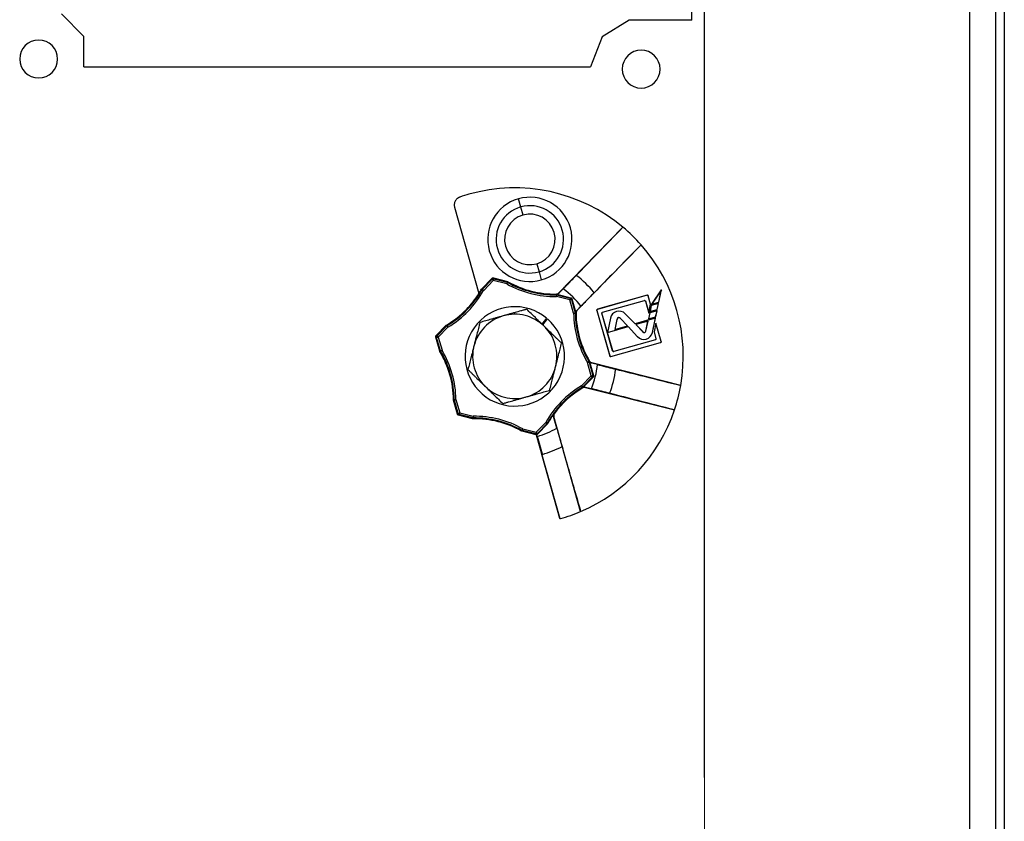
# Model space of a CAD drawing. Header units: millimetres. Extents: x 0 to 1956, y 0 to 1511.
# Tile 7 of 56: x 1041 to 1158, y 364 to 459. Entities that reach past the tile are written whole.
import ezdxf

# ---------------------------------------------------------------- set-up
doc = ezdxf.new("R2010")
doc.units = ezdxf.units.MM
doc.header["$LTSCALE"] = 7

msp = doc.modelspace()

# ---------------------------------------------------------------- linework, layer by layer
for p, q in [((1157.27, 271.88), (1157.27, 635.91)), ((1158.27, 271.88), (1158.27, 635.91)), ((1154.17, 304), (1154.17, 633.76)), ((1122.67, 368.88), (1122.67, 568.88)), ((1121.17, 458.81), (1121.17, 531.32)), ((1049.04, 456.85), (1046.36, 459.54)), ((1113.76, 458.81), (1110.54, 456.8)), ((1121.17, 458.81), (1113.76, 458.81)), ((1049.04, 453.25), (1049.04, 456.85)), ((1110.54, 456.8), (1109.17, 453.25)), ((1049.04, 453.25), (1109.17, 453.25)), ((1100.88, 436.61), (1100.6, 437.58)), ((1093.02, 436.58), (1095.91, 426.34)), ((1101.15, 435.65), (1100.88, 436.61)), ((1113.01, 434.22), (1105.4, 426.41)), ((1107.55, 424.31), (1115.16, 432.12)), ((1102.78, 429.88), (1103.05, 428.92)), ((1103.05, 428.92), (1103.32, 427.95)), ((1096.26, 426.91), (1097.45, 428.13)), ((1096.34, 426.85), (1097.48, 428.03)), ((1097.62, 427.89), (1096.48, 426.71)), ((1097.48, 428.03), (1097.45, 428.13)), ((1097.48, 428.03), (1097.62, 427.89)), ((1097.57, 428.08), (1097.54, 428.19)), ((1097.67, 428.08), (1097.62, 427.89)), ((1099.21, 427.49), (1097.62, 427.89)), ((1097.64, 428.19), (1097.67, 428.08)), ((1097.64, 428.19), (1099.3, 427.77)), ((1097.67, 428.08), (1099.26, 427.68)), ((1099.26, 427.68), (1099.21, 427.49)), ((1096.31, 426.81), (1096.48, 426.71)), ((1096.34, 426.85), (1096.48, 426.71)), ((1099.31, 427.66), (1099.21, 427.49)), ((1105.92, 426.9), (1105.41, 426.38)), ((1117.57, 426.79), (1116.39, 425.05)), ((1117.56, 426.77), (1116.4, 425.06)), ((1117.25, 425.3), (1117.56, 426.77)), ((1117.26, 425.3), (1117.57, 426.79)), ((1117.56, 426.77), (1117.57, 426.79)), ((1105.1, 426.19), (1105.11, 425.99)), ((1105.16, 426.18), (1105.11, 425.99)), ((1106.7, 425.59), (1105.11, 425.99)), ((1105.16, 426.25), (1106.8, 425.84)), ((1105.16, 426.18), (1106.75, 425.78)), ((1106.75, 425.78), (1106.7, 425.59)), ((1106.7, 425.59), (1106.89, 425.64)), ((1107.14, 424.01), (1106.7, 425.59)), ((1106.75, 425.78), (1106.8, 425.84)), ((1106.94, 425.7), (1106.89, 425.64)), ((1106.89, 425.64), (1107.33, 424.06)), ((1106.94, 425.7), (1107.4, 424.07)), ((1115.89, 426.13), (1109.98, 424.47)), ((1115.89, 426.13), (1109.99, 424.46)), ((1110.59, 424.13), (1115.55, 425.53)), ((1110.59, 424.12), (1115.55, 425.52)), ((1115.55, 425.52), (1115.55, 425.53)), ((1115.67, 425.46), (1116.07, 424.04)), ((1115.67, 425.46), (1115.67, 425.45)), ((1115.67, 425.45), (1116.07, 424.03)), ((1115.89, 426.13), (1115.89, 426.13)), ((1116.29, 425.08), (1116.01, 426.06)), ((1116.01, 426.06), (1116.01, 426.06)), ((1116.29, 425.08), (1116.01, 426.06)), ((1107.52, 424.32), (1108.03, 424.84)), ((1109.92, 424.34), (1109.91, 424.34)), ((1109.91, 424.34), (1111.44, 418.92)), ((1109.92, 424.34), (1111.45, 418.93)), ((1109.98, 424.47), (1109.99, 424.46)), ((1116.07, 424.04), (1116.29, 425.08)), ((1116.07, 424.03), (1116.29, 425.08)), ((1117.05, 424.31), (1116.19, 424.06)), ((1117.05, 424.3), (1116.19, 424.06)), ((1116.37, 424.93), (1116.21, 424.19)), ((1116.21, 424.19), (1117.08, 424.43)), ((1116.22, 424.19), (1116.21, 424.19)), ((1116.37, 424.93), (1116.22, 424.19)), ((1116.22, 424.19), (1117.07, 424.43)), ((1116.29, 425.08), (1116.29, 425.08)), ((1117.23, 425.17), (1116.37, 424.93)), ((1117.23, 425.17), (1116.37, 424.93)), ((1116.37, 424.93), (1116.37, 424.93)), ((1116.39, 425.05), (1117.26, 425.3)), ((1116.4, 425.06), (1116.39, 425.05)), ((1116.4, 425.06), (1117.25, 425.3)), ((1116.89, 423.56), (1117.05, 424.3)), ((1116.9, 423.56), (1117.05, 424.31)), ((1117.05, 424.3), (1117.05, 424.31)), ((1117.07, 424.43), (1117.23, 425.17)), ((1117.07, 424.43), (1117.08, 424.43)), ((1117.08, 424.43), (1117.23, 425.17)), ((1117.23, 425.17), (1117.23, 425.17)), ((1117.25, 425.3), (1117.26, 425.3)), ((1103.95, 423.41), (1103.4, 422.72)), ((1103.49, 422.63), (1104.04, 423.33)), ((1107.14, 424.01), (1107.33, 424.06)), ((1107.14, 424.01), (1107.34, 424.01)), ((1111.78, 419.53), (1110.52, 424)), ((1110.52, 424), (1110.52, 424)), ((1111.17, 421.71), (1110.52, 424)), ((1110.59, 424.13), (1110.59, 424.12)), ((1111.53, 423.43), (1111.17, 421.72)), ((1111.53, 423.43), (1111.17, 421.71)), ((1111.53, 423.43), (1111.53, 423.43)), ((1112.3, 423.27), (1112.05, 422.08)), ((1112.3, 423.27), (1112.06, 422.08)), ((1113.55, 422.5), (1112.71, 423.39)), ((1113.55, 422.5), (1112.71, 423.39)), ((1114.44, 422.75), (1113.28, 423.94)), ((1113.28, 423.94), (1113.28, 423.94)), ((1114.44, 422.75), (1113.28, 423.94)), ((1116.87, 423.44), (1114.44, 422.75)), ((1116.87, 423.43), (1114.44, 422.75)), ((1115.99, 423.08), (1114.52, 422.66)), ((1115.98, 423.07), (1114.53, 422.66)), ((1115.74, 421.88), (1115.99, 423.08)), ((1115.74, 421.88), (1115.98, 423.07)), ((1115.99, 423.08), (1115.98, 423.07)), ((1116.19, 424.06), (1116.03, 423.32)), ((1116.03, 423.32), (1116.9, 423.56)), ((1116.04, 423.32), (1116.03, 423.32)), ((1116.19, 424.06), (1116.04, 423.32)), ((1116.04, 423.32), (1116.89, 423.56)), ((1116.07, 424.04), (1116.07, 424.03)), ((1116.19, 424.06), (1116.19, 424.06)), ((1116.51, 421.72), (1116.87, 423.44)), ((1116.51, 421.72), (1116.87, 423.43)), ((1116.87, 423.43), (1116.87, 423.44)), ((1116.89, 423.56), (1116.9, 423.56)), ((1090.85, 421.35), (1092.04, 422.57)), ((1090.95, 421.32), (1092.1, 422.5)), ((1092.24, 422.36), (1091.09, 421.18)), ((1092.1, 422.5), (1092.24, 422.36)), ((1092.14, 422.53), (1092.24, 422.36)), ((1111.17, 421.72), (1113.63, 422.41)), ((1111.17, 421.71), (1113.63, 422.41)), ((1112.05, 422.08), (1113.55, 422.5)), ((1112.05, 422.08), (1112.06, 422.08)), ((1112.06, 422.08), (1113.55, 422.5)), ((1113.55, 422.5), (1113.55, 422.5)), ((1113.63, 422.41), (1114.75, 421.22)), ((1113.63, 422.41), (1113.63, 422.41)), ((1113.63, 422.41), (1114.75, 421.22)), ((1114.44, 422.75), (1114.44, 422.75)), ((1114.52, 422.66), (1115.38, 421.78)), ((1114.52, 422.66), (1114.53, 422.66)), ((1114.53, 422.66), (1115.39, 421.78)), ((1115.74, 421.88), (1115.74, 421.88)), ((1116.92, 422.84), (1116.7, 421.79)), ((1116.92, 422.83), (1116.71, 421.79)), ((1116.92, 422.83), (1116.92, 422.84)), ((1117.54, 420.64), (1116.92, 422.84)), ((1117.54, 420.65), (1116.92, 422.83)), ((1090.9, 421.13), (1090.8, 421.16)), ((1091.26, 419.51), (1090.8, 421.16)), ((1090.85, 421.35), (1090.95, 421.32)), ((1090.9, 421.13), (1091.09, 421.18)), ((1091.35, 419.55), (1090.9, 421.13)), ((1090.95, 421.32), (1091.09, 421.18)), ((1091.09, 421.18), (1091.54, 419.6)), ((1111.17, 421.72), (1111.17, 421.71)), ((1111.17, 421.71), (1111.17, 421.71)), ((1111.17, 421.71), (1111.17, 421.71)), ((1111.79, 419.53), (1111.17, 421.71)), ((1116.86, 420.86), (1111.91, 419.46)), ((1116.86, 420.86), (1111.91, 419.46)), ((1114.75, 421.22), (1114.75, 421.22)), ((1115.38, 421.78), (1115.39, 421.78)), ((1115.59, 421.73), (1115.59, 421.72)), ((1115.78, 420.94), (1115.78, 420.94)), ((1116.51, 421.72), (1116.51, 421.72)), ((1116.71, 421.79), (1116.7, 421.79)), ((1116.7, 421.79), (1116.93, 420.99)), ((1116.71, 421.79), (1116.93, 420.98)), ((1116.86, 420.86), (1116.86, 420.86)), ((1116.93, 420.99), (1116.93, 420.98)), ((1091.35, 419.55), (1091.54, 419.6)), ((1091.37, 419.5), (1091.54, 419.6)), ((1111.57, 418.86), (1117.47, 420.52)), ((1111.57, 418.85), (1117.47, 420.52)), ((1111.78, 419.53), (1111.79, 419.53)), ((1117.47, 420.52), (1117.47, 420.52)), ((1117.54, 420.65), (1117.54, 420.64)), ((1111.44, 418.92), (1111.45, 418.93)), ((1111.57, 418.86), (1111.57, 418.85)), ((1111.91, 419.46), (1111.91, 419.46)), ((1108.79, 418.16), (1108.96, 418.26)), ((1108.79, 418.16), (1108.99, 418.21)), ((1109.24, 416.58), (1108.79, 418.16)), ((1108.99, 418.21), (1109.43, 416.63)), ((1109.05, 418.24), (1109.51, 416.61)), ((1109.98, 417.91), (1109.28, 418.09)), ((1119.87, 415.43), (1109.3, 418.11)), ((1108.09, 415.4), (1109.24, 416.58)), ((1109.38, 416.44), (1108.24, 415.26)), ((1109.46, 416.42), (1108.28, 415.21)), ((1109.24, 416.58), (1109.43, 416.63)), ((1109.24, 416.58), (1109.38, 416.44)), ((1109.46, 416.42), (1109.38, 416.44)), ((1109.43, 416.63), (1109.51, 416.61)), ((1108.09, 415.4), (1108.2, 415.23)), ((1108.09, 415.4), (1108.24, 415.26)), ((1108.56, 415.23), (1109.26, 415.05)), ((1108.56, 415.2), (1119.13, 412.52)), ((1093.37, 412.04), (1092.9, 413.69)), ((1092.99, 413.75), (1093.19, 413.75)), ((1093, 413.7), (1093.19, 413.75)), ((1093.44, 412.12), (1093, 413.7)), ((1093.19, 413.75), (1093.64, 412.18)), ((1093.37, 412.04), (1093.44, 412.12)), ((1093.44, 412.12), (1093.64, 412.18)), ((1093.59, 411.98), (1093.51, 411.9)), ((1095.17, 411.48), (1093.51, 411.9)), ((1093.64, 412.18), (1093.59, 411.98)), ((1095.18, 411.58), (1093.59, 411.98)), ((1093.64, 412.18), (1095.23, 411.77)), ((1095.23, 411.77), (1095.18, 411.58)), ((1095.23, 411.77), (1095.23, 411.57)), ((1105.16, 410.37), (1104.77, 411.74)), ((1107.98, 400.47), (1104.8, 411.73)), ((1101.12, 410.28), (1101.02, 410.1)), ((1101.12, 410.28), (1101.07, 410.08)), ((1101.12, 410.28), (1102.71, 409.87)), ((1102.71, 409.87), (1103.85, 411.05)), ((1104, 410.91), (1102.85, 409.73)), ((1104.05, 410.87), (1102.87, 409.66)), ((1103.85, 411.05), (1104.03, 410.95)), ((1103.85, 411.05), (1104, 410.91)), ((1102.69, 409.57), (1101.03, 409.99)), ((1102.66, 409.68), (1101.07, 410.08)), ((1102.71, 409.87), (1102.66, 409.68)), ((1102.69, 409.57), (1102.66, 409.68)), ((1102.71, 409.87), (1102.85, 409.73)), ((1102.72, 409.57), (1105.53, 399.61)), ((1102.72, 409.57), (1102.72, 409.57)), ((1102.72, 409.57), (1105.52, 399.64)), ((1102.74, 409.6), (1102.8, 409.38)), ((1102.85, 409.73), (1102.87, 409.66)), ((1103.45, 407.26), (1102.85, 409.39)), ((1105.52, 399.64), (1103.4, 407.24))]:
    msp.add_line(p, q)
at = {"color": 179, "linetype": 'Continuous', "lineweight": 18}
msp.add_line((1122.67, 618.88), (1122.67, 318.88), dxfattribs=at)
at = {"flags": 128}
for points in [[(1099.26, 427.68), (1099.28, 427.73), (1099.3, 427.77)], [(1099.35, 427.75), (1099.34, 427.72), (1099.33, 427.7), (1099.32, 427.68), (1099.31, 427.66)], [(1096.31, 426.81), (1096.28, 426.83), (1096.26, 426.84), (1096.25, 426.86), (1096.23, 426.87)], [(1096.26, 426.91), (1096.3, 426.88), (1096.34, 426.85)], [(1105.1, 426.19), (1105.11, 426.22), (1105.11, 426.24), (1105.11, 426.26), (1105.11, 426.28)], [(1105.12, 426.26), (1105.12, 426.27), (1105.12, 426.28)], [(1105.16, 426.25), (1105.16, 426.21), (1105.16, 426.18)], [(1105.4, 426.41), (1105.41, 426.39), (1105.41, 426.38)], [(1107.52, 424.32), (1107.54, 424.32), (1107.55, 424.31)], [(1107.33, 424.06), (1107.37, 424.07), (1107.4, 424.07)], [(1107.44, 424.02), (1107.4, 424.02), (1107.38, 424.02), (1107.36, 424.01), (1107.34, 424.01)], [(1107.44, 424.03), (1107.42, 424.03), (1107.41, 424.03)], [(1112.3, 423.27), (1112.3, 423.27), (1112.3, 423.27)], [(1112.71, 423.39), (1112.71, 423.39), (1112.71, 423.39)], [(1092.1, 422.5), (1092.06, 422.54), (1092.04, 422.57)], [(1092.08, 422.61), (1092.1, 422.58), (1092.11, 422.56), (1092.12, 422.55), (1092.14, 422.53)], [(1091.26, 419.51), (1091.31, 419.53), (1091.35, 419.55)], [(1091.37, 419.5), (1091.34, 419.49), (1091.32, 419.48), (1091.3, 419.47), (1091.28, 419.46)], [(1108.96, 418.26), (1108.99, 418.27), (1109.01, 418.28), (1109.03, 418.29), (1109.05, 418.3)], [(1109.05, 418.24), (1109.01, 418.22), (1108.99, 418.21)], [(1109.03, 418.28), (1109.04, 418.29), (1109.05, 418.3)], [(1109.3, 418.11), (1109.29, 418.1), (1109.28, 418.09)], [(1108.25, 415.16), (1108.23, 415.18), (1108.22, 415.2), (1108.21, 415.21), (1108.2, 415.23)], [(1108.24, 415.26), (1108.26, 415.23), (1108.28, 415.21)], [(1108.26, 415.16), (1108.25, 415.17), (1108.24, 415.18)], [(1108.56, 415.23), (1108.56, 415.22), (1108.56, 415.2)], [(1092.9, 413.74), (1092.93, 413.74), (1092.95, 413.75), (1092.97, 413.75), (1092.99, 413.75)], [(1093, 413.7), (1092.95, 413.69), (1092.9, 413.69)], [(1095.17, 411.48), (1095.17, 411.54), (1095.18, 411.58)], [(1095.23, 411.57), (1095.23, 411.54), (1095.22, 411.52), (1095.22, 411.5), (1095.22, 411.48)], [(1104.8, 411.73), (1104.79, 411.74), (1104.77, 411.74)], [(1104.84, 412.08), (1104.85, 412.08), (1104.87, 412.08)], [(1104.05, 410.87), (1104.02, 410.89), (1104, 410.91)], [(1104.03, 410.95), (1104.06, 410.93), (1104.08, 410.91)], [(1100.99, 410.01), (1101, 410.04), (1101.01, 410.06), (1101.01, 410.08), (1101.02, 410.1)], [(1101.07, 410.08), (1101.05, 410.03), (1101.03, 409.99)]]:
    msp.add_lwpolyline(points, dxfattribs=at)
for centre, radius, start, end in [((1043.67, 454.18), 2.25, 90, 270), ((1043.67, 454.18), 2.25, 270, 90), ((1115.17, 452.98), 2.25, 90, 270), ((1115.17, 452.98), 2.25, 270, 90), ((1100.17, 418.88), 20, 50.0617, 105.7604), ((1100.17, 418.88), 20, 105.7604, 108.9883), ((1101.96, 432.77), 5, 105.7604, 285.7604), ((1101.96, 432.77), 5, 285.7604, 105.7604), ((1101.96, 432.77), 4, 105.7604, 285.7604), ((1101.96, 432.77), 4, 285.7604, 105.7604), ((1101.96, 432.77), 3, 105.7604, 285.7604), ((1101.96, 432.77), 3, 285.7604, 105.7604), ((1100.17, 418.88), 20, 41.4592, 50.0617), ((1100.17, 418.88), 20, 350.0617, 41.4592), ((1097.62, 427.89), 0.2, 105.7603, 135.7578), ((1097.62, 427.89), 0.2, 75.7631, 105.7605), ((1099.21, 427.49), 0.2, 60.7643, 75.7599), ((1104.95, 437.73), 11.45, 240.7028, 270.818), ((1100.17, 418.88), 12.08, 38.7362, 52.7846), ((1086.23, 432.45), 11.54, 300.7637, 330.7571), ((1086.23, 432.45), 11.74, 300.7637, 330.7571), ((1086.23, 432.45), 11.45, 327.7176, 330.818), ((1096.48, 426.71), 0.2, 135.761, 150.7565), ((1104.95, 437.73), 11.74, 240.7637, 270.7571), ((1104.95, 437.73), 11.54, 240.7637, 270.7571), ((1100.17, 418.88), 9.86, 37.1675, 54.3533), ((1086.23, 432.45), 11.45, 315.7604, 327.7176), ((1105.11, 425.99), 0.2, 75.761, 90.7565), ((1106.7, 425.59), 0.2, 15.7631, 75.7577), ((1086.23, 432.45), 11.45, 300.7028, 315.7604), ((1100.17, 418.88), 5.9, 50.1326, 138.918), ((1112.54, 423.22), 1.03, 44.2604, 168.2604), ((1112.54, 423.22), 1.03, 44.2604, 168.2604), ((1100.17, 418.88), 5, 105.7604, 165.7604), ((1100.17, 418.88), 5, 45.7604, 105.7604), ((1100.17, 418.88), 5.9, 318.918, 48.918), ((1118.89, 424.16), 11.74, 180.7637, 210.7571), ((1107.14, 424.01), 0.2, 0.7643, 15.7599), ((1118.89, 424.16), 11.54, 180.7637, 210.7571), ((1118.89, 424.16), 11.45, 180.7028, 210.818), ((1112.53, 423.26), 0.228, 36.1795, 176.3356), ((1112.53, 423.26), 0.225, 36.1383, 176.3825), ((1092.24, 422.36), 0.2, 120.7643, 135.7599), ((1100.17, 418.88), 5.9, 138.918, 318.918), ((1100.17, 418.88), 5, 345.7604, 45.7604), ((1115.53, 421.92), 0.209, 285.7604, 348.2604), ((1115.53, 421.92), 0.206, 285.7604, 348.2604), ((1091.09, 421.18), 0.2, 135.7631, 195.7577), ((1115.5, 421.93), 1.03, 223.2604, 285.7604), ((1115.5, 421.93), 1.03, 223.2604, 285.7604), ((1115.53, 421.92), 0.209, 224.2604, 285.7604), ((1115.53, 421.92), 0.206, 224.2604, 285.7604), ((1115.5, 421.93), 1.03, 285.7604, 348.2604), ((1115.5, 421.93), 1.03, 285.7604, 348.2604), ((1091.54, 419.6), 0.2, 195.761, 210.7565), ((1081.45, 413.6), 11.54, 0.7637, 30.7571), ((1081.45, 413.6), 11.74, 0.7637, 30.7571), ((1100.17, 418.88), 5, 165.7604, 225.7604), ((1081.45, 413.6), 11.45, 15.7604, 30.818), ((1100.17, 418.88), 5, 285.7604, 345.7604), ((1108.79, 418.16), 0.2, 15.761, 30.7565), ((1100.17, 418.88), 9.86, 337.1675, 354.3533), ((1100.17, 418.88), 12.08, 338.7362, 352.7846), ((1081.45, 413.6), 11.45, 0.7028, 15.7604), ((1109.24, 416.58), 0.2, 315.7631, 15.7577), ((1100.17, 418.88), 5, 225.7604, 285.7604), ((1114.1, 405.31), 11.74, 120.7637, 150.7571), ((1114.1, 405.31), 11.54, 120.7637, 150.7571), ((1114.1, 405.31), 11.45, 120.7028, 143.7685), ((1108.09, 415.4), 0.2, 300.7643, 315.7599), ((1100.17, 418.88), 20, 341.4592, 350.0617), ((1093.19, 413.75), 0.2, 180.7643, 195.7599), ((1100.17, 418.88), 20, 293.001, 341.4592), ((1093.64, 412.18), 0.2, 195.7631, 255.7577), ((1095.23, 411.77), 0.2, 255.761, 270.7565), ((1095.38, 400.03), 11.45, 75.7604, 90.818), ((1095.38, 400.03), 11.74, 60.7637, 90.7571), ((1095.38, 400.03), 11.54, 60.7637, 90.7571), ((1114.1, 405.31), 11.48, 143.8346, 150.801), ((1095.38, 400.03), 11.45, 60.7028, 75.7604), ((1100.17, 418.88), 9.86, 285.7604, 300.4091), ((1103.85, 411.05), 0.2, 315.761, 330.7565), ((1101.12, 410.28), 0.2, 240.7643, 255.7599), ((1102.71, 409.87), 0.2, 255.7631, 315.7577), ((1100.17, 418.88), 9.86, 285.507, 285.7604), ((1100.17, 418.88), 12.08, 285.7604, 297.6954), ((1100.17, 418.88), 12.08, 285.5386, 285.7604), ((1100.17, 418.88), 20, 285.5605, 285.7604), ((1100.17, 418.88), 20, 285.7604, 293.001)]:
    msp.add_arc(centre, radius, start, end)
for points, knots in [([(1093.66, 437.79), (1093.63, 437.78), (1093.57, 437.76), (1093.49, 437.72), (1093.41, 437.67), (1093.31, 437.59), (1093.2, 437.47), (1093.09, 437.31), (1093.02, 437.14), (1092.99, 436.95), (1092.98, 436.76), (1093.01, 436.64), (1093.02, 436.58)], [0, 0, 0, 0, 0.062773, 0.125023, 0.187317, 0.250221, 0.374944, 0.500021, 0.623971, 0.749395, 0.875151, 1, 1, 1, 1]), ([(1107.47, 428.5), (1108.28, 429.33), (1110.13, 431.24), (1111.97, 433.15), (1113.01, 434.22)], [0, 0, 0, 0, 0.438187, 1, 1, 1, 1]), ([(1115.16, 432.12), (1114.11, 431.06), (1112.26, 429.16), (1110.4, 427.27), (1109.59, 426.44)], [0, 0, 0, 0, 0.561813, 1, 1, 1, 1]), ([(1105.92, 426.9), (1105.97, 426.96), (1106.09, 427.08), (1106.27, 427.26), (1106.44, 427.44), (1106.62, 427.62), (1106.79, 427.8), (1106.96, 427.97), (1107.13, 428.15), (1107.3, 428.33), (1107.42, 428.44), (1107.47, 428.5)], [0, 0, 0, 0, 0.111985, 0.223424, 0.334456, 0.445221, 0.555861, 0.666517, 0.777332, 0.888446, 1, 1, 1, 1]), ([(1105.12, 426.28), (1105.13, 426.29), (1105.17, 426.29), (1105.22, 426.3), (1105.28, 426.32), (1105.34, 426.35), (1105.38, 426.39), (1105.4, 426.41)], [0, 0, 0, 0, 0.166044, 0.331802, 0.500197, 0.749992, 1, 1, 1, 1]), ([(1105.41, 426.38), (1105.4, 426.37), (1105.37, 426.34), (1105.33, 426.31), (1105.27, 426.28), (1105.2, 426.26), (1105.14, 426.26), (1105.12, 426.26)], [0, 0, 0, 0, 0.166198, 0.3319, 0.500209, 0.749861, 1, 1, 1, 1]), ([(1106.8, 425.84), (1106.83, 425.83), (1106.87, 425.81), (1106.92, 425.76), (1106.93, 425.73), (1106.94, 425.7)], [0, 0, 0, 0, 0.5, 0.5, 1, 1, 1, 1]), ([(1109.59, 426.44), (1109.53, 426.38), (1109.42, 426.27), (1109.25, 426.09), (1109.08, 425.92), (1108.9, 425.74), (1108.73, 425.56), (1108.56, 425.38), (1108.38, 425.2), (1108.2, 425.02), (1108.09, 424.9), (1108.03, 424.84)], [0, 0, 0, 0, 0.111554, 0.222668, 0.333483, 0.444139, 0.554779, 0.665544, 0.776576, 0.888015, 1, 1, 1, 1]), ([(1115.55, 425.53), (1115.57, 425.53), (1115.6, 425.53), (1115.65, 425.5), (1115.66, 425.48), (1115.67, 425.46)], [0, 0, 0, 0, 0.5, 0.5, 1, 1, 1, 1]), ([(1115.67, 425.45), (1115.66, 425.48), (1115.65, 425.5), (1115.6, 425.53), (1115.57, 425.53), (1115.55, 425.52)], [0, 0, 0, 0, 0.5, 0.5, 1, 1, 1, 1]), ([(1116.01, 426.06), (1116, 426.08), (1115.99, 426.11), (1115.94, 426.13), (1115.91, 426.14), (1115.89, 426.13)], [0, 0, 0, 0, 0.5, 0.5, 1, 1, 1, 1]), ([(1115.89, 426.13), (1115.91, 426.14), (1115.94, 426.14), (1115.99, 426.11), (1116, 426.09), (1116.01, 426.06)], [0, 0, 0, 0, 0.5, 0.5, 1, 1, 1, 1]), ([(1101.59, 424.48), (1101.47, 424.44), (1101.24, 424.38), (1100.89, 424.28), (1100.55, 424.18), (1100.21, 424.09), (1099.86, 423.99), (1099.51, 423.89), (1099.16, 423.79), (1098.93, 423.73), (1098.81, 423.69)], [0, 0, 0, 0, 0.129574, 0.255868, 0.379582, 0.501514, 0.6267, 0.750694, 0.87563, 1, 1, 1, 1]), ([(1103.65, 422.46), (1103.6, 422.52), (1103.48, 422.63), (1103.3, 422.8), (1103.1, 423), (1102.87, 423.23), (1102.53, 423.56), (1102.1, 423.98), (1101.76, 424.31), (1101.59, 424.48)], [0, 0, 0, 0, 0.0835069, 0.16699, 0.2509069, 0.3749741, 0.5003964, 0.7451073, 1, 1, 1, 1]), ([(1107.41, 424.03), (1107.41, 424.04), (1107.41, 424.08), (1107.42, 424.13), (1107.44, 424.19), (1107.47, 424.26), (1107.51, 424.3), (1107.52, 424.32)], [0, 0, 0, 0, 0.166236, 0.331938, 0.500209, 0.749818, 1, 1, 1, 1]), ([(1107.55, 424.31), (1107.54, 424.3), (1107.51, 424.27), (1107.49, 424.23), (1107.46, 424.17), (1107.44, 424.1), (1107.44, 424.05), (1107.44, 424.03)], [0, 0, 0, 0, 0.166266, 0.332023, 0.500197, 0.74974, 1, 1, 1, 1]), ([(1109.91, 424.34), (1109.91, 424.37), (1109.91, 424.39), (1109.94, 424.44), (1109.96, 424.46), (1109.98, 424.47)], [0, 0, 0, 0, 0.5, 0.5, 1, 1, 1, 1]), ([(1109.99, 424.46), (1109.96, 424.46), (1109.94, 424.44), (1109.91, 424.39), (1109.91, 424.36), (1109.92, 424.34)], [0, 0, 0, 0, 0.5, 0.5, 1, 1, 1, 1]), ([(1098.81, 423.69), (1098.73, 423.67), (1098.57, 423.63), (1098.34, 423.56), (1098.06, 423.48), (1097.75, 423.39), (1097.29, 423.26), (1096.71, 423.1), (1096.26, 422.97), (1096.03, 422.91)], [0, 0, 0, 0, 0.083454, 0.167036, 0.251206, 0.376197, 0.502241, 0.746062, 1, 1, 1, 1]), ([(1110.52, 424), (1110.52, 424.03), (1110.52, 424.05), (1110.54, 424.1), (1110.57, 424.12), (1110.59, 424.13)], [0, 0, 0, 0, 0.5, 0.5, 1, 1, 1, 1]), ([(1110.59, 424.12), (1110.57, 424.12), (1110.55, 424.1), (1110.52, 424.05), (1110.52, 424.02), (1110.52, 424)], [0, 0, 0, 0, 0.5, 0.5, 1, 1, 1, 1]), ([(1096.03, 422.91), (1096, 422.79), (1095.94, 422.56), (1095.85, 422.21), (1095.77, 421.87), (1095.67, 421.48), (1095.56, 421.05), (1095.44, 420.58), (1095.36, 420.27), (1095.32, 420.11)], [0, 0, 0, 0, 0.1291199, 0.2550638, 0.3785212, 0.5002787, 0.6692257, 0.8346762, 1, 1, 1, 1]), ([(1105.72, 420.45), (1105.64, 420.53), (1105.46, 420.7), (1105.21, 420.95), (1104.95, 421.2), (1104.67, 421.48), (1104.35, 421.79), (1104, 422.12), (1103.77, 422.35), (1103.65, 422.46)], [0, 0, 0, 0, 0.1291199, 0.2550638, 0.3785212, 0.5002787, 0.6692257, 0.8346762, 1, 1, 1, 1]), ([(1090.8, 421.16), (1090.79, 421.19), (1090.79, 421.22), (1090.8, 421.29), (1090.82, 421.33), (1090.85, 421.35)], [0, 0, 0, 0, 0.5, 0.5, 1, 1, 1, 1]), ([(1116.86, 420.86), (1116.88, 420.87), (1116.91, 420.89), (1116.93, 420.93), (1116.94, 420.96), (1116.93, 420.99)], [0, 0, 0, 0, 0.5, 0.5, 1, 1, 1, 1]), ([(1116.93, 420.98), (1116.94, 420.96), (1116.94, 420.93), (1116.91, 420.88), (1116.89, 420.87), (1116.86, 420.86)], [0, 0, 0, 0, 0.5, 0.5, 1, 1, 1, 1]), ([(1095.32, 420.11), (1095.3, 420.03), (1095.26, 419.87), (1095.2, 419.64), (1095.13, 419.36), (1095.05, 419.05), (1094.93, 418.58), (1094.79, 418), (1094.67, 417.55), (1094.61, 417.31)], [0, 0, 0, 0, 0.0835069, 0.16699, 0.2509069, 0.3749741, 0.5003964, 0.7451073, 1, 1, 1, 1]), ([(1105.01, 417.65), (1105.03, 417.73), (1105.07, 417.89), (1105.13, 418.13), (1105.2, 418.4), (1105.28, 418.72), (1105.4, 419.18), (1105.55, 419.76), (1105.66, 420.22), (1105.72, 420.45)], [0, 0, 0, 0, 0.083507, 0.16699, 0.250907, 0.374974, 0.500396, 0.745107, 1, 1, 1, 1]), ([(1111.91, 419.46), (1111.88, 419.45), (1111.86, 419.46), (1111.81, 419.48), (1111.79, 419.51), (1111.78, 419.53)], [0, 0, 0, 0, 0.5, 0.5, 1, 1, 1, 1]), ([(1111.79, 419.53), (1111.79, 419.51), (1111.81, 419.49), (1111.86, 419.46), (1111.89, 419.46), (1111.91, 419.46)], [0, 0, 0, 0, 0.5, 0.5, 1, 1, 1, 1]), ([(1117.47, 420.52), (1117.49, 420.53), (1117.52, 420.55), (1117.54, 420.59), (1117.54, 420.62), (1117.54, 420.65)], [0, 0, 0, 0, 0.5, 0.5, 1, 1, 1, 1]), ([(1117.54, 420.64), (1117.55, 420.62), (1117.55, 420.59), (1117.52, 420.54), (1117.49, 420.53), (1117.47, 420.52)], [0, 0, 0, 0, 0.5, 0.5, 1, 1, 1, 1]), ([(1111.57, 418.85), (1111.54, 418.85), (1111.52, 418.85), (1111.47, 418.88), (1111.45, 418.9), (1111.44, 418.92)], [0, 0, 0, 0, 0.5, 0.5, 1, 1, 1, 1]), ([(1111.45, 418.93), (1111.45, 418.9), (1111.47, 418.88), (1111.52, 418.85), (1111.55, 418.85), (1111.57, 418.86)], [0, 0, 0, 0, 0.5, 0.5, 1, 1, 1, 1]), ([(1094.61, 417.31), (1094.7, 417.23), (1094.87, 417.06), (1095.13, 416.81), (1095.38, 416.56), (1095.67, 416.28), (1095.98, 415.98), (1096.33, 415.64), (1096.56, 415.41), (1096.68, 415.3)], [0, 0, 0, 0, 0.1291199, 0.2550638, 0.3785212, 0.5002787, 0.6692257, 0.8346762, 1, 1, 1, 1]), ([(1104.3, 414.85), (1104.33, 414.97), (1104.39, 415.2), (1104.48, 415.55), (1104.57, 415.9), (1104.67, 416.28), (1104.77, 416.71), (1104.89, 417.18), (1104.97, 417.49), (1105.01, 417.65)], [0, 0, 0, 0, 0.12912, 0.255064, 0.378521, 0.500279, 0.669226, 0.834676, 1, 1, 1, 1]), ([(1109.28, 418.09), (1109.27, 418.09), (1109.23, 418.1), (1109.18, 418.13), (1109.13, 418.16), (1109.07, 418.21), (1109.05, 418.26), (1109.03, 418.28)], [0, 0, 0, 0, 0.1661976, 0.3318996, 0.5002089, 0.7498613, 1, 1, 1, 1]), ([(1109.05, 418.3), (1109.06, 418.28), (1109.08, 418.25), (1109.12, 418.21), (1109.16, 418.17), (1109.22, 418.13), (1109.27, 418.12), (1109.3, 418.11)], [0, 0, 0, 0, 0.1660441, 0.3318016, 0.5001971, 0.749992, 1, 1, 1, 1]), ([(1109.98, 417.91), (1110.06, 417.89), (1110.23, 417.85), (1110.47, 417.79), (1110.72, 417.72), (1110.96, 417.66), (1111.2, 417.6), (1111.44, 417.54), (1111.68, 417.48), (1111.91, 417.42), (1112.07, 417.38), (1112.15, 417.36)], [0, 0, 0, 0, 0.111985, 0.223424, 0.334456, 0.445221, 0.555861, 0.666517, 0.777332, 0.888446, 1, 1, 1, 1]), ([(1112.15, 417.36), (1113.28, 417.08), (1115.85, 416.44), (1118.42, 415.79), (1119.87, 415.43)], [0, 0, 0, 0, 0.438187, 1, 1, 1, 1]), ([(1109.51, 416.61), (1109.52, 416.58), (1109.52, 416.54), (1109.5, 416.48), (1109.48, 416.44), (1109.46, 416.42)], [0, 0, 0, 0, 0.5, 0.5, 1, 1, 1, 1]), ([(1096.68, 415.3), (1096.74, 415.24), (1096.85, 415.13), (1097.03, 414.96), (1097.23, 414.76), (1097.46, 414.53), (1097.81, 414.2), (1098.24, 413.78), (1098.57, 413.45), (1098.75, 413.28)], [0, 0, 0, 0, 0.0835069, 0.16699, 0.2509069, 0.3749741, 0.5003964, 0.7451073, 1, 1, 1, 1]), ([(1101.52, 414.07), (1101.6, 414.09), (1101.76, 414.14), (1101.99, 414.2), (1102.27, 414.28), (1102.58, 414.37), (1103.04, 414.5), (1103.62, 414.66), (1104.07, 414.79), (1104.3, 414.85)], [0, 0, 0, 0, 0.082925, 0.165885, 0.249328, 0.373311, 0.498519, 0.744136, 1, 1, 1, 1]), ([(1108.24, 415.18), (1108.26, 415.19), (1108.29, 415.21), (1108.34, 415.23), (1108.4, 415.24), (1108.48, 415.25), (1108.53, 415.24), (1108.56, 415.23)], [0, 0, 0, 0, 0.166236, 0.331938, 0.500209, 0.749818, 1, 1, 1, 1]), ([(1108.56, 415.2), (1108.54, 415.21), (1108.51, 415.21), (1108.46, 415.22), (1108.4, 415.21), (1108.33, 415.19), (1108.28, 415.17), (1108.26, 415.16)], [0, 0, 0, 0, 0.166044, 0.331802, 0.500197, 0.749992, 1, 1, 1, 1]), ([(1111.42, 414.5), (1111.34, 414.52), (1111.19, 414.56), (1110.95, 414.62), (1110.71, 414.68), (1110.48, 414.74), (1110.23, 414.8), (1109.99, 414.87), (1109.75, 414.93), (1109.5, 414.99), (1109.34, 415.03), (1109.26, 415.05)], [0, 0, 0, 0, 0.111554, 0.222668, 0.333483, 0.444139, 0.554779, 0.665544, 0.776576, 0.888015, 1, 1, 1, 1]), ([(1098.75, 413.28), (1098.86, 413.32), (1099.09, 413.38), (1099.44, 413.48), (1099.78, 413.58), (1100.12, 413.67), (1100.47, 413.77), (1100.82, 413.87), (1101.17, 413.97), (1101.41, 414.04), (1101.52, 414.07)], [0, 0, 0, 0, 0.128585, 0.253942, 0.376752, 0.497793, 0.623814, 0.748816, 0.874802, 1, 1, 1, 1]), ([(1119.13, 412.52), (1117.69, 412.89), (1115.12, 413.55), (1112.55, 414.21), (1111.42, 414.5)], [0, 0, 0, 0, 0.561813, 1, 1, 1, 1]), ([(1093.51, 411.9), (1093.48, 411.91), (1093.45, 411.93), (1093.4, 411.98), (1093.38, 412.01), (1093.37, 412.04)], [0, 0, 0, 0, 0.5, 0.5, 1, 1, 1, 1]), ([(1104.77, 411.74), (1104.77, 411.76), (1104.76, 411.8), (1104.76, 411.86), (1104.77, 411.93), (1104.79, 412.01), (1104.82, 412.06), (1104.84, 412.08)], [0, 0, 0, 0, 0.165771, 0.331243, 0.500258, 0.750528, 1, 1, 1, 1]), ([(1104.87, 412.08), (1104.85, 412.06), (1104.83, 412.03), (1104.81, 411.97), (1104.79, 411.9), (1104.78, 411.82), (1104.8, 411.76), (1104.8, 411.73)], [0, 0, 0, 0, 0.165768, 0.331238, 0.500258, 0.750533, 1, 1, 1, 1]), ([(1105.16, 410.37), (1105.18, 410.29), (1105.23, 410.12), (1105.3, 409.88), (1105.37, 409.63), (1105.44, 409.38), (1105.51, 409.14), (1105.58, 408.9), (1105.65, 408.66), (1105.71, 408.42), (1105.76, 408.27), (1105.78, 408.19)], [0, 0, 0, 0, 0.11237, 0.224108, 0.335347, 0.446224, 0.556876, 0.667442, 0.778059, 0.888865, 1, 1, 1, 1]), ([(1103.4, 407.24), (1103.38, 407.32), (1103.34, 407.48), (1103.27, 407.71), (1103.21, 407.94), (1103.14, 408.18), (1103.07, 408.42), (1103.01, 408.65), (1102.94, 408.89), (1102.87, 409.13), (1102.83, 409.3), (1102.8, 409.38)], [0, 0, 0, 0, 0.111778, 0.223057, 0.333977, 0.444682, 0.555316, 0.666021, 0.776942, 0.888221, 1, 1, 1, 1]), ([(1105.78, 408.19), (1105.98, 407.47), (1106.43, 405.9), (1107.17, 403.33), (1107.7, 401.47), (1107.98, 400.47)], [0, 0, 0, 0, 0.278287, 0.61162, 1, 1, 1, 1])]:
    msp.add_open_spline(points, degree=3, knots=knots)
for points in [[(1097.45, 428.13), (1097.48, 428.16), (1097.51, 428.18), (1097.54, 428.19)], [(1097.54, 428.19), (1097.57, 428.2), (1097.61, 428.2), (1097.64, 428.19)], [(1099.3, 427.77), (1099.32, 427.76), (1099.33, 427.76), (1099.35, 427.75)], [(1096.23, 426.87), (1096.24, 426.88), (1096.25, 426.9), (1096.26, 426.91)], [(1105.11, 426.28), (1105.11, 426.28), (1105.12, 426.28), (1105.12, 426.28)], [(1105.16, 426.25), (1105.15, 426.26), (1105.13, 426.26), (1105.12, 426.26)], [(1107.41, 424.03), (1107.41, 424.04), (1107.41, 424.06), (1107.4, 424.07)], [(1107.44, 424.03), (1107.44, 424.02), (1107.44, 424.02), (1107.44, 424.02)], [(1092.04, 422.57), (1092.05, 422.59), (1092.06, 422.6), (1092.08, 422.61)], [(1091.28, 419.46), (1091.27, 419.48), (1091.27, 419.5), (1091.26, 419.51)], [(1109.05, 418.24), (1109.04, 418.25), (1109.04, 418.27), (1109.03, 418.28)], [(1109.05, 418.3), (1109.05, 418.3), (1109.05, 418.3), (1109.05, 418.3)], [(1108.24, 415.18), (1108.26, 415.19), (1108.27, 415.2), (1108.28, 415.21)], [(1108.26, 415.16), (1108.26, 415.16), (1108.26, 415.16), (1108.25, 415.16)], [(1092.9, 413.69), (1092.9, 413.7), (1092.9, 413.72), (1092.9, 413.74)], [(1095.22, 411.48), (1095.2, 411.48), (1095.18, 411.48), (1095.17, 411.48)], [(1104.08, 410.91), (1104.07, 410.89), (1104.06, 410.88), (1104.05, 410.87)], [(1101.03, 409.99), (1101.02, 410), (1101, 410.01), (1100.99, 410.01)], [(1102.72, 409.57), (1102.71, 409.57), (1102.7, 409.57), (1102.69, 409.57)], [(1102.74, 409.6), (1102.73, 409.59), (1102.73, 409.58), (1102.72, 409.57)], [(1102.72, 409.57), (1102.72, 409.57), (1102.72, 409.57), (1102.72, 409.57)], [(1102.87, 409.66), (1102.84, 409.62), (1102.79, 409.6), (1102.74, 409.6)], [(1105.52, 399.64), (1105.53, 399.63), (1105.53, 399.62), (1105.53, 399.61)]]:
    msp.add_open_spline(points, degree=3)

doc.saveas('drawing.dxf')
